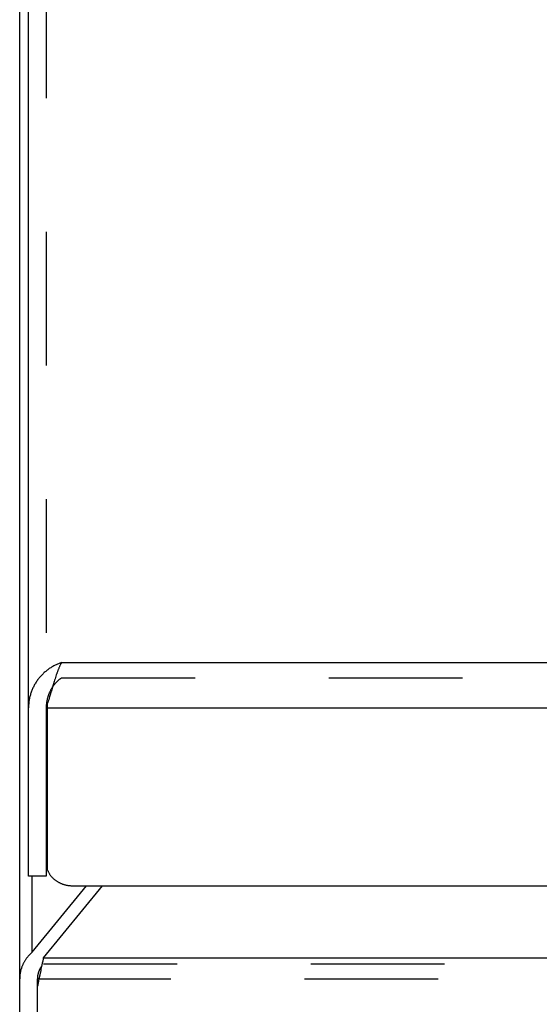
# Model space of a CAD drawing. Header units: inches. Extents: x 0 to 82.5, y 0 to 53.4.
# Tile 20 of 128: x 21.8 to 23.6, y 25 to 28.3. Entities that reach past the tile are written whole.
import ezdxf

# ---------------------------------------------------------------- set-up
doc = ezdxf.new("R2010")
doc.units = ezdxf.units.IN
doc.header["$LTSCALE"] = 4.538835
doc.header["$MEASUREMENT"] = 0
doc.linetypes.add('HIDDEN', pattern=[0.2, 0.1, -0.1])
doc.layers.get('0').update_dxf_attribs({"linetype": 'CONTINUOUS'})
doc.layers.add('DEFAULT_2', color=8, linetype='HIDDEN')
doc.layers.add('DOOR_ASSEMBLY', color=7, linetype='CONTINUOUS')

msp = doc.modelspace()

# ---------------------------------------------------------------- linework, layer by layer
at = {"color": 3, "linetype": 'Continuous'}
for p, q in [((21.8292, 22.7607), (21.8292, 33.0115)), ((21.8721, 25.1613), (21.8721, 25.4196)), ((21.8721, 25.1613), (22.0557, 25.3866)), ((21.9106, 25.142), (22.11, 25.3866)), ((21.9097, 25.1379), (21.9106, 25.142)), ((21.9106, 25.142), (37.7478, 25.142)), ((21.9026, 25.1036), (21.9053, 25.1166)), ((21.9053, 25.1166), (21.9071, 25.1252)), ((21.9071, 25.1252), (21.9084, 25.1316)), ((21.9084, 25.1316), (21.9097, 25.1379)), ((21.8941, 25.0628), (21.8959, 25.0712)), ((21.8959, 25.0712), (21.8986, 25.084)), ((21.8986, 25.084), (21.9017, 25.0992)), ((21.9017, 25.0992), (21.9021, 25.101)), ((21.8892, 25.041), (21.8901, 25.0448)), ((21.8892, 24.6246), (21.8892, 25.041)), ((21.8901, 25.0448), (21.8914, 25.0507)), ((21.8914, 25.0507), (21.8928, 25.0567)), ((21.8928, 25.0567), (21.8941, 25.0628))]:
    msp.add_line(p, q, dxfattribs=at)
at = {"color": 7, "linetype": 'Continuous'}
for p in [(21.8892, 25.0717), (21.8892, 25.041)]:
    msp.add_line(p, (21.8892, 25.0705), dxfattribs=at)
at = {"color": 3, "linetype": 'Continuous'}
for points in [[(21.8721, 25.1613), (21.8704, 25.1598), (21.8688, 25.1584), (21.8672, 25.1568), (21.8656, 25.1553), (21.864, 25.1537), (21.8625, 25.1522), (21.861, 25.1506), (21.8596, 25.1489), (21.8581, 25.1473), (21.8567, 25.1456), (21.8553, 25.1439), (21.854, 25.1422), (21.8527, 25.1404), (21.8514, 25.1387), (21.8502, 25.1369), (21.8489, 25.1351), (21.8478, 25.1332), (21.8466, 25.1314), (21.8455, 25.1295), (21.8444, 25.1277), (21.8434, 25.1258), (21.8424, 25.1239), (21.8414, 25.1219), (21.8404, 25.12), (21.8395, 25.1181), (21.8387, 25.1161), (21.8378, 25.1141), (21.837, 25.1121), (21.8363, 25.1101), (21.8356, 25.1081), (21.8349, 25.1061), (21.8342, 25.104), (21.8336, 25.102), (21.8331, 25.0999), (21.8325, 25.0979), (21.832, 25.0958), (21.8316, 25.0937), (21.8312, 25.0916), (21.8308, 25.0895), (21.8305, 25.0874), (21.8302, 25.0853), (21.8299, 25.0832), (21.8297, 25.0811), (21.8295, 25.079), (21.8294, 25.0768), (21.8293, 25.0747), (21.8292, 25.0726), (21.8292, 25.0705)], [(21.9021, 25.101), (21.9021, 25.1014), (21.9026, 25.1036)]]:
    msp.add_lwpolyline(points, dxfattribs=at)
at = {"color": 7, "linetype": 'Continuous'}
msp.add_lwpolyline([(21.905, 25.1151), (21.9044, 25.1144), (21.9037, 25.1134), (21.903, 25.1125), (21.9023, 25.1115), (21.9016, 25.1105), (21.9009, 25.1095), (21.9003, 25.1085), (21.8997, 25.1075), (21.8991, 25.1065), (21.8985, 25.1055), (21.8979, 25.1044), (21.8973, 25.1034), (21.8968, 25.1023), (21.8963, 25.1013), (21.8958, 25.1002), (21.8953, 25.0991), (21.8948, 25.0981), (21.8944, 25.097), (21.8939, 25.0959), (21.8935, 25.0947), (21.8931, 25.0936), (21.8927, 25.0925), (21.8924, 25.0914), (21.892, 25.0903), (21.8917, 25.0891), (21.8914, 25.088), (21.8911, 25.0868), (21.8909, 25.0857), (21.8906, 25.0845), (21.8904, 25.0834), (21.8902, 25.0822), (21.89, 25.0811), (21.8898, 25.0799), (21.8897, 25.0787), (21.8896, 25.0775), (21.8894, 25.0764), (21.8894, 25.0752), (21.8893, 25.074), (21.8892, 25.0728), (21.8892, 25.0717)], dxfattribs=at)
at = {"layer": 'DEFAULT_2', "color": 8, "linetype": 'HIDDEN'}
for p, q in [((21.9106, 25.1215), (37.7478, 25.1215)), ((21.8892, 25.071), (37.7692, 25.071))]:
    msp.add_line(p, q, dxfattribs=at)
at = {"layer": 'DOOR_ASSEMBLY', "color": 3, "linetype": 'Continuous'}
for p, q in [((21.8592, 25.4196), (21.8592, 33.9611)), ((21.9712, 26.1441), (37.6872, 26.1441)), ((21.9462, 26.0795), (21.944, 26.0723)), ((21.9477, 26.0842), (21.9462, 26.0795)), ((21.9492, 26.0888), (21.9477, 26.0842)), ((21.9506, 26.0934), (21.9492, 26.0888)), ((21.9521, 26.0979), (21.9506, 26.0934)), ((21.9365, 26.0471), (21.933, 26.0352)), ((21.9367, 26.0476), (21.9365, 26.0471)), ((21.9418, 26.0649), (21.9367, 26.0476)), ((21.944, 26.0723), (21.9418, 26.0649)), ((21.9279, 26.0181), (21.9264, 26.0134)), ((21.9293, 26.023), (21.9279, 26.0181)), ((21.9308, 26.0278), (21.9293, 26.023)), ((21.933, 26.0352), (21.9308, 26.0278)), ((21.9242, 25.439), (21.9242, 26.0063)), ((21.9242, 25.9911), (37.7342, 25.9911)), ((22.0092, 25.3866), (37.6492, 25.3866))]:
    msp.add_line(p, q, dxfattribs=at)
at = {"layer": 'DOOR_ASSEMBLY', "color": 8, "linetype": 'HIDDEN'}
for p, q in [((21.9192, 33.9611), (21.9192, 25.9911)), ((21.9712, 26.0922), (37.6872, 26.0922))]:
    msp.add_line(p, q, dxfattribs=at)
at = {"layer": 'DOOR_ASSEMBLY', "color": 7, "linetype": 'Continuous'}
for p, q in [((21.9192, 25.9911), (21.9192, 25.4196)), ((21.9192, 25.4196), (21.8592, 25.4196))]:
    msp.add_line(p, q, dxfattribs=at)
at = {"layer": 'DOOR_ASSEMBLY', "color": 3, "linetype": 'Continuous'}
for points in [[(21.9712, 26.1441), (21.9685, 26.1432), (21.9659, 26.1423), (21.9632, 26.1413), (21.9605, 26.1403), (21.9579, 26.1392), (21.9553, 26.138), (21.9526, 26.1368), (21.95, 26.1356), (21.9474, 26.1343), (21.9448, 26.1329), (21.9422, 26.1315), (21.9396, 26.13), (21.9371, 26.1285), (21.9346, 26.1269), (21.9321, 26.1253), (21.9296, 26.1236), (21.9271, 26.1219), (21.9247, 26.1201), (21.9223, 26.1182), (21.9199, 26.1164), (21.9175, 26.1144), (21.9152, 26.1125), (21.9129, 26.1104), (21.9106, 26.1084), (21.9084, 26.1062), (21.9062, 26.1041), (21.9041, 26.1019), (21.902, 26.0996), (21.8999, 26.0973), (21.8978, 26.095), (21.8959, 26.0926), (21.8939, 26.0902), (21.892, 26.0877), (21.8901, 26.0852), (21.8883, 26.0827), (21.8865, 26.0801), (21.8848, 26.0775), (21.8832, 26.0748), (21.8815, 26.0721), (21.88, 26.0694), (21.8784, 26.0667), (21.877, 26.0639), (21.8756, 26.0611), (21.8742, 26.0583), (21.8729, 26.0554), (21.8716, 26.0525), (21.8705, 26.0496), (21.8693, 26.0467), (21.8682, 26.0437), (21.8672, 26.0407), (21.8663, 26.0377), (21.8654, 26.0347), (21.8645, 26.0317), (21.8637, 26.0286), (21.863, 26.0256), (21.8624, 26.0225), (21.8618, 26.0194), (21.8612, 26.0163), (21.8607, 26.0131), (21.8603, 26.01), (21.86, 26.0069), (21.8597, 26.0037), (21.8595, 26.0006), (21.8593, 25.9974), (21.8592, 25.9943), (21.8592, 25.9911)], [(21.9712, 26.1441), (21.9705, 26.1428), (21.9697, 26.1415), (21.969, 26.1402), (21.9683, 26.1388), (21.9675, 26.1373), (21.9668, 26.1358), (21.9661, 26.1343), (21.9653, 26.1327), (21.9646, 26.1311), (21.9639, 26.1294), (21.9631, 26.1277), (21.9624, 26.126), (21.9616, 26.1242), (21.9609, 26.1224), (21.9602, 26.1205), (21.9594, 26.1186), (21.9587, 26.1167), (21.958, 26.1147), (21.9572, 26.1127), (21.9565, 26.1107), (21.9558, 26.1086), (21.955, 26.1065), (21.9543, 26.1044), (21.9536, 26.1023), (21.9521, 26.0979)], [(21.9264, 26.0134), (21.9249, 26.0087), (21.9242, 26.0063)], [(21.9242, 25.439), (21.9249, 25.4373), (21.9256, 25.4356), (21.9264, 25.434), (21.9273, 25.4323), (21.9281, 25.4307), (21.929, 25.4291), (21.93, 25.4275), (21.931, 25.426), (21.932, 25.4244), (21.9331, 25.4229), (21.9342, 25.4214), (21.9354, 25.42), (21.9366, 25.4185), (21.9378, 25.4171), (21.9391, 25.4157), (21.9404, 25.4143), (21.9418, 25.4129), (21.9431, 25.4116), (21.9446, 25.4103), (21.946, 25.4091), (21.9475, 25.4078), (21.949, 25.4066), (21.9506, 25.4054), (21.9521, 25.4043), (21.9537, 25.4032), (21.9554, 25.4021), (21.9571, 25.401), (21.9587, 25.4), (21.9605, 25.399), (21.9622, 25.3981), (21.964, 25.3972), (21.9658, 25.3963), (21.9676, 25.3955), (21.9694, 25.3947), (21.9713, 25.3939), (21.9732, 25.3932), (21.9751, 25.3925), (21.977, 25.3918), (21.9789, 25.3912), (21.9808, 25.3906), (21.9828, 25.3901), (21.9848, 25.3896), (21.9868, 25.3891), (21.9888, 25.3887), (21.9908, 25.3883), (21.9928, 25.3879), (21.9948, 25.3876), (21.9969, 25.3874), (21.9989, 25.3871), (22.001, 25.387), (22.003, 25.3868), (22.0051, 25.3867), (22.0071, 25.3867), (22.0092, 25.3866)]]:
    msp.add_lwpolyline(points, dxfattribs=at)
at = {"layer": 'DOOR_ASSEMBLY', "color": 8, "linetype": 'HIDDEN'}
for points in [[(21.9712, 26.0922), (21.97, 26.0913), (21.9687, 26.0904), (21.9675, 26.0895), (21.9663, 26.0886), (21.965, 26.0876), (21.9638, 26.0866), (21.9626, 26.0856), (21.9614, 26.0845), (21.9601, 26.0835), (21.9589, 26.0824), (21.9577, 26.0813), (21.9565, 26.0801), (21.9554, 26.079), (21.9542, 26.0778), (21.953, 26.0766), (21.9519, 26.0754), (21.9507, 26.0741), (21.9496, 26.0728), (21.9485, 26.0715), (21.9474, 26.0702), (21.9463, 26.0688), (21.9452, 26.0675), (21.9441, 26.0661), (21.9431, 26.0646), (21.942, 26.0632), (21.941, 26.0617)], [(21.941, 26.0617), (21.94, 26.0603), (21.939, 26.0588), (21.9381, 26.0572), (21.9371, 26.0557), (21.9362, 26.0541), (21.9353, 26.0526), (21.9344, 26.051), (21.9336, 26.0493), (21.9327, 26.0477), (21.9319, 26.0461), (21.9311, 26.0444), (21.9303, 26.0427), (21.9296, 26.041), (21.9288, 26.0393), (21.9281, 26.0376), (21.9274, 26.0358), (21.9268, 26.0341), (21.9262, 26.0323), (21.9256, 26.0305), (21.925, 26.0287)], [(21.925, 26.0287), (21.9244, 26.0269), (21.9239, 26.0251), (21.9234, 26.0233), (21.9229, 26.0214), (21.9225, 26.0196), (21.9221, 26.0177), (21.9217, 26.0159), (21.9213, 26.014), (21.921, 26.0121), (21.9207, 26.0102), (21.9204, 26.0083), (21.9201, 26.0064), (21.9199, 26.0045), (21.9197, 26.0026), (21.9196, 26.0007), (21.9194, 25.9988), (21.9193, 25.9969), (21.9193, 25.995), (21.9192, 25.993), (21.9192, 25.9911)]]:
    msp.add_lwpolyline(points, dxfattribs=at)

doc.saveas('drawing.dxf')
